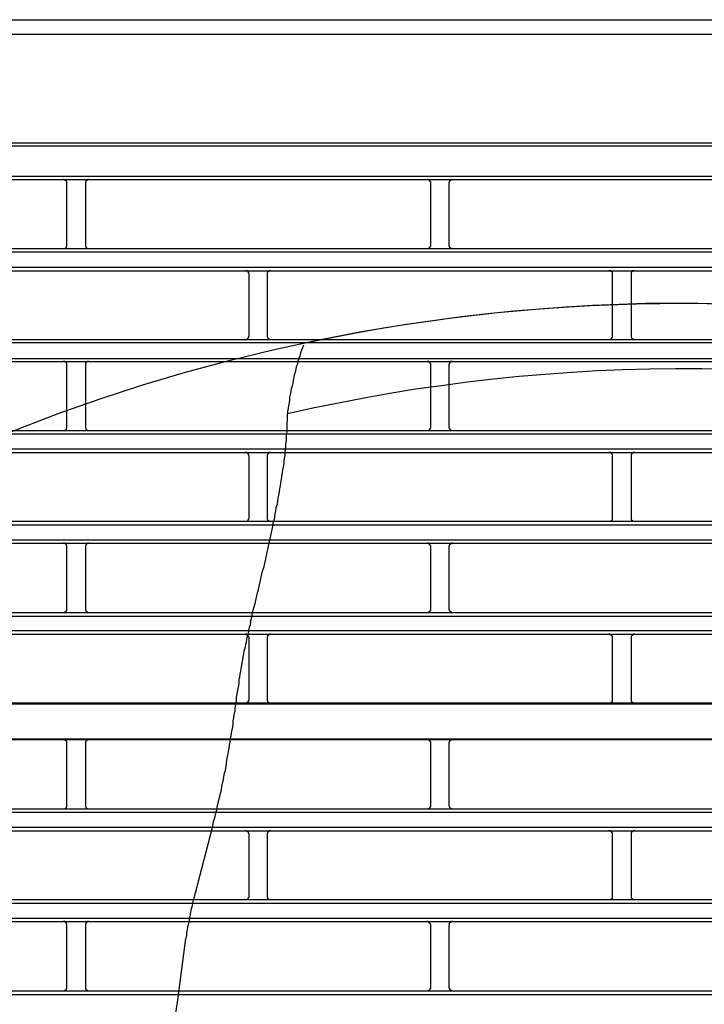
# Model space of a CAD drawing. Header units: millimetres. Extents: x 50532 to 99257, y 49161 to 61325.
# Tile 136 of 256: x 76365 to 76399, y 51670 to 51719. Entities that reach past the tile are written whole.
import ezdxf

# ---------------------------------------------------------------- set-up
doc = ezdxf.new("R2010")
doc.units = ezdxf.units.MM
doc.layers.add('AQUAREA', color=7, linetype='Continuous')

# ---------------------------------------------------------------- blocks, each defined once
blk = doc.blocks.new('SPLIT')
at = {"layer": 'AQUAREA'}
for points in [[(24316.35, -979.25), (24869.92, -979.25)], [(24316, -981.21), (24870.27, -981.21)], [(24308.59, -996.05), (24877.69, -996.05)], [(24308.59, -996.47), (24877.69, -996.47)], [(24308.59, -1000.6), (24877.69, -1000.6)], [(24308.59, -1001.02), (24877.69, -1001.02)], [(24517.47, -1001.51), (24517.47, -1001.51), (24517.47, -1001.44), (24517.47, -1001.37), (24517.47, -1001.3), (24517.4, -1001.3), (24517.4, -1001.23), (24517.33, -1001.23), (24517.33, -1001.16), (24517.25, -1001.16), (24517.25, -1001.09), (24517.19, -1001.09), (24517.12, -1001.09), (24517.12, -1001.02), (24517.05, -1001.02), (24516.98, -1001.02)], [(24517.47, -1009.98), (24517.47, -1001.51)], [(24520.48, -1001.02), (24520.48, -1001.02), (24520.4, -1001.02), (24520.34, -1001.02), (24520.34, -1001.09), (24520.27, -1001.09), (24520.2, -1001.09), (24520.2, -1001.16), (24520.13, -1001.16), (24520.13, -1001.23), (24520.05, -1001.23), (24520.05, -1001.3), (24519.99, -1001.3), (24519.99, -1001.37), (24519.99, -1001.44), (24519.99, -1001.51)], [(24519.99, -1001.51), (24519.99, -1009.98)], [(24567.1, -1001.51), (24567.1, -1001.51), (24567.1, -1001.44), (24567.1, -1001.37), (24567.03, -1001.37), (24567.03, -1001.3), (24567.03, -1001.23), (24566.95, -1001.23), (24566.95, -1001.16), (24566.89, -1001.16), (24566.89, -1001.09), (24566.82, -1001.09), (24566.75, -1001.09), (24566.68, -1001.09), (24566.68, -1001.02), (24566.6, -1001.02)], [(24567.1, -1009.98), (24567.1, -1001.51)], [(24570.04, -1001.02), (24570.04, -1001.02), (24569.97, -1001.02), (24569.97, -1001.09), (24569.9, -1001.09), (24569.83, -1001.09), (24569.83, -1001.16), (24569.75, -1001.16), (24569.69, -1001.16), (24569.69, -1001.23), (24569.69, -1001.3), (24569.62, -1001.3), (24569.62, -1001.37), (24569.62, -1001.44), (24569.55, -1001.44), (24569.55, -1001.51)], [(24569.55, -1001.51), (24569.55, -1009.98)], [(24343.87, -1010.47), (24842.41, -1010.47)], [(24343.87, -1010.89), (24842.41, -1010.89)], [(24516.98, -1010.47), (24516.98, -1010.47), (24517.05, -1010.47), (24517.12, -1010.47), (24517.19, -1010.47), (24517.19, -1010.4), (24517.25, -1010.4), (24517.33, -1010.4), (24517.33, -1010.33), (24517.4, -1010.33), (24517.4, -1010.26), (24517.4, -1010.19), (24517.47, -1010.19), (24517.47, -1010.12), (24517.47, -1010.05), (24517.47, -1009.98)], [(24519.99, -1009.98), (24519.99, -1009.98), (24519.99, -1010.05), (24519.99, -1010.12), (24519.99, -1010.19), (24520.05, -1010.19), (24520.05, -1010.26), (24520.05, -1010.33), (24520.13, -1010.33), (24520.2, -1010.4), (24520.27, -1010.4), (24520.27, -1010.47), (24520.34, -1010.47), (24520.4, -1010.47), (24520.48, -1010.47)], [(24566.6, -1010.47), (24566.6, -1010.47), (24566.68, -1010.47), (24566.75, -1010.47), (24566.82, -1010.4), (24566.89, -1010.4), (24566.89, -1010.33), (24566.95, -1010.33), (24566.95, -1010.26), (24567.03, -1010.26), (24567.03, -1010.19), (24567.03, -1010.12), (24567.1, -1010.12), (24567.1, -1010.05), (24567.1, -1009.98)], [(24569.55, -1009.98), (24569.55, -1009.98), (24569.55, -1010.05), (24569.62, -1010.05), (24569.62, -1010.12), (24569.62, -1010.19), (24569.62, -1010.26), (24569.69, -1010.26), (24569.69, -1010.33), (24569.75, -1010.33), (24569.75, -1010.4), (24569.83, -1010.4), (24569.9, -1010.4), (24569.9, -1010.47), (24569.97, -1010.47), (24570.04, -1010.47)], [(24343.87, -1012.99), (24842.41, -1012.99)], [(24343.87, -1013.48), (24842.41, -1013.48)], [(24542.32, -1013.97), (24542.32, -1013.9), (24542.32, -1013.83), (24542.25, -1013.83), (24542.25, -1013.76), (24542.25, -1013.69), (24542.18, -1013.69), (24542.18, -1013.62), (24542.1, -1013.55), (24542.04, -1013.55), (24542.04, -1013.48), (24541.97, -1013.48), (24541.9, -1013.48), (24541.83, -1013.48)], [(24545.25, -1013.48), (24545.25, -1013.48), (24545.19, -1013.48), (24545.12, -1013.48), (24545.05, -1013.48), (24545.05, -1013.55), (24544.98, -1013.55), (24544.9, -1013.55), (24544.9, -1013.62), (24544.84, -1013.62), (24544.84, -1013.69), (24544.84, -1013.76), (24544.77, -1013.76), (24544.77, -1013.83), (24544.77, -1013.9), (24544.77, -1013.97)], [(24591.88, -1013.97), (24591.88, -1013.9), (24591.88, -1013.83), (24591.88, -1013.76), (24591.88, -1013.69), (24591.8, -1013.69), (24591.8, -1013.62), (24591.74, -1013.62), (24591.74, -1013.55), (24591.67, -1013.55), (24591.67, -1013.48), (24591.6, -1013.48), (24591.53, -1013.48), (24591.45, -1013.48), (24591.39, -1013.48)], [(24594.89, -1013.48), (24594.89, -1013.48), (24594.82, -1013.48), (24594.75, -1013.48), (24594.68, -1013.48), (24594.6, -1013.48), (24594.6, -1013.55), (24594.54, -1013.55), (24594.54, -1013.62), (24594.47, -1013.62), (24594.47, -1013.69), (24594.4, -1013.69), (24594.4, -1013.76), (24594.4, -1013.83), (24594.4, -1013.9), (24594.4, -1013.97)], [(24542.32, -1022.37), (24542.32, -1013.97)], [(24544.77, -1013.97), (24544.77, -1022.37)], [(24591.88, -1022.37), (24591.88, -1013.97)], [(24594.4, -1013.97), (24594.4, -1022.37)], [(24607.14, -1018.03), (24603.5, -1017.96), (24599.93, -1017.96), (24596.36, -1017.96), (24592.79, -1018.1), (24589.15, -1018.24), (24585.58, -1018.45), (24582, -1018.73), (24578.44, -1019.01), (24574.87, -1019.36), (24571.3, -1019.78), (24567.73, -1020.27), (24564.15, -1020.76), (24560.65, -1021.32), (24557.09, -1021.95), (24553.59, -1022.65), (24550.02, -1023.35)], [(24308.59, -1022.86), (24877.69, -1022.86)], [(24541.83, -1022.86), (24541.83, -1022.86), (24541.9, -1022.86), (24541.97, -1022.86), (24542.04, -1022.79), (24542.1, -1022.79), (24542.1, -1022.72), (24542.18, -1022.72), (24542.18, -1022.65), (24542.25, -1022.65), (24542.25, -1022.58), (24542.25, -1022.51), (24542.32, -1022.44), (24542.32, -1022.37)], [(24544.77, -1022.37), (24544.77, -1022.37), (24544.77, -1022.44), (24544.77, -1022.51), (24544.84, -1022.58), (24544.84, -1022.65), (24544.9, -1022.65), (24544.9, -1022.72), (24544.98, -1022.72), (24544.98, -1022.79), (24545.05, -1022.79), (24545.05, -1022.86), (24545.12, -1022.86), (24545.19, -1022.86), (24545.25, -1022.86)], [(24591.39, -1022.86), (24591.39, -1022.86), (24591.45, -1022.86), (24591.53, -1022.86), (24591.6, -1022.86), (24591.6, -1022.79), (24591.67, -1022.79), (24591.74, -1022.79), (24591.74, -1022.72), (24591.8, -1022.72), (24591.8, -1022.65), (24591.8, -1022.58), (24591.88, -1022.58), (24591.88, -1022.51), (24591.88, -1022.44), (24591.88, -1022.37)], [(24594.4, -1022.37), (24594.4, -1022.37), (24594.4, -1022.44), (24594.4, -1022.51), (24594.4, -1022.58), (24594.47, -1022.58), (24594.47, -1022.65), (24594.47, -1022.72), (24594.54, -1022.72), (24594.54, -1022.79), (24594.6, -1022.79), (24594.68, -1022.79), (24594.68, -1022.86), (24594.75, -1022.86), (24594.82, -1022.86), (24594.89, -1022.86)], [(24308.59, -1023.28), (24877.69, -1023.28)], [(24549.74, -1023.63), (24549.6, -1023.98), (24549.45, -1024.33), (24549.32, -1024.68), (24549.25, -1025.1), (24549.1, -1025.45), (24548.97, -1025.8), (24548.9, -1026.22), (24548.75, -1026.57), (24548.69, -1026.92), (24548.62, -1027.34), (24548.48, -1027.69), (24548.4, -1028.04), (24548.34, -1028.46), (24548.27, -1028.81), (24548.2, -1029.23), (24548.05, -1029.58), (24547.99, -1029.93), (24547.92, -1030.35), (24547.85, -1030.7), (24547.85, -1031.12), (24547.78, -1031.47), (24547.7, -1031.89), (24547.64, -1032.24), (24547.57, -1032.66), (24547.57, -1033.01)], [(24308.59, -1025.45), (24877.69, -1025.45)], [(24308.59, -1025.87), (24877.69, -1025.87)], [(24517.47, -1026.36), (24517.47, -1026.36), (24517.47, -1026.29), (24517.47, -1026.22), (24517.47, -1026.15), (24517.47, -1026.08), (24517.4, -1026.08), (24517.4, -1026.01), (24517.33, -1026.01), (24517.33, -1025.94), (24517.25, -1025.94), (24517.19, -1025.87), (24517.12, -1025.87), (24517.05, -1025.87), (24516.98, -1025.87)], [(24517.47, -1034.76), (24517.47, -1026.36)], [(24520.48, -1025.87), (24520.48, -1025.87), (24520.4, -1025.87), (24520.34, -1025.87), (24520.27, -1025.87), (24520.2, -1025.94), (24520.13, -1025.94), (24520.13, -1026.01), (24520.05, -1026.01), (24520.05, -1026.08), (24519.99, -1026.15), (24519.99, -1026.22), (24519.99, -1026.29), (24519.99, -1026.36)], [(24519.99, -1026.36), (24519.99, -1034.76)], [(24607.63, -1026.92), (24604.06, -1026.85), (24600.49, -1026.85), (24596.92, -1026.92), (24593.35, -1026.99), (24589.85, -1027.13), (24586.28, -1027.34), (24582.7, -1027.62), (24579.14, -1027.9), (24575.64, -1028.25), (24572.07, -1028.67), (24568.57, -1029.16), (24565, -1029.65), (24561.5, -1030.21), (24558, -1030.84), (24554.5, -1031.54), (24551, -1032.24), (24547.57, -1033.01)], [(24567.1, -1026.36), (24567.1, -1026.36), (24567.1, -1026.29), (24567.1, -1026.22), (24567.1, -1026.15), (24567.03, -1026.15), (24567.03, -1026.08), (24567.03, -1026.01), (24566.95, -1026.01), (24566.95, -1025.94), (24566.89, -1025.94), (24566.82, -1025.94), (24566.82, -1025.87), (24566.75, -1025.87), (24566.68, -1025.87), (24566.6, -1025.87)], [(24567.1, -1034.76), (24567.1, -1026.36)], [(24570.04, -1025.87), (24570.04, -1025.87), (24569.97, -1025.87), (24569.9, -1025.87), (24569.83, -1025.87), (24569.83, -1025.94), (24569.75, -1025.94), (24569.75, -1026.01), (24569.69, -1026.01), (24569.69, -1026.08), (24569.62, -1026.08), (24569.62, -1026.15), (24569.62, -1026.22), (24569.55, -1026.29), (24569.55, -1026.36)], [(24569.55, -1026.36), (24569.55, -1034.76)], [(24547, -1040.22), (24547.08, -1039.8), (24547.08, -1039.45), (24547.15, -1039.03), (24547.22, -1038.61), (24547.22, -1038.26), (24547.29, -1037.84), (24547.35, -1037.42), (24547.35, -1037.07), (24547.43, -1036.65), (24547.43, -1036.23), (24547.43, -1035.81), (24547.5, -1035.46), (24547.5, -1035.04), (24547.5, -1034.62), (24547.5, -1034.2), (24547.57, -1033.85), (24547.57, -1033.43), (24547.57, -1033.01)], [(24516.98, -1035.25), (24516.98, -1035.25), (24517.05, -1035.25), (24517.12, -1035.25), (24517.19, -1035.25), (24517.25, -1035.18), (24517.33, -1035.18), (24517.33, -1035.11), (24517.4, -1035.11), (24517.4, -1035.04), (24517.47, -1034.97), (24517.47, -1034.9), (24517.47, -1034.83), (24517.47, -1034.76)], [(24519.99, -1034.76), (24519.99, -1034.76), (24519.99, -1034.83), (24519.99, -1034.9), (24519.99, -1034.97), (24520.05, -1034.97), (24520.05, -1035.04), (24520.05, -1035.11), (24520.13, -1035.11), (24520.13, -1035.18), (24520.2, -1035.18), (24520.27, -1035.25), (24520.34, -1035.25), (24520.4, -1035.25), (24520.48, -1035.25)], [(24566.6, -1035.25), (24566.6, -1035.25), (24566.68, -1035.25), (24566.75, -1035.25), (24566.82, -1035.25), (24566.82, -1035.18), (24566.89, -1035.18), (24566.95, -1035.18), (24566.95, -1035.11), (24567.03, -1035.11), (24567.03, -1035.04), (24567.03, -1034.97), (24567.1, -1034.97), (24567.1, -1034.9), (24567.1, -1034.83), (24567.1, -1034.76)], [(24569.55, -1034.76), (24569.55, -1034.76), (24569.55, -1034.83), (24569.62, -1034.9), (24569.62, -1034.97), (24569.62, -1035.04), (24569.69, -1035.04), (24569.69, -1035.11), (24569.75, -1035.11), (24569.75, -1035.18), (24569.83, -1035.18), (24569.83, -1035.25), (24569.9, -1035.25), (24569.97, -1035.25), (24570.04, -1035.25)], [(24308.59, -1035.25), (24877.69, -1035.25)], [(24308.59, -1035.74), (24877.69, -1035.74)], [(24308.59, -1037.77), (24877.69, -1037.77)], [(24308.59, -1038.26), (24877.69, -1038.26)], [(24542.32, -1038.75), (24542.32, -1038.75), (24542.32, -1038.68), (24542.25, -1038.61), (24542.25, -1038.54), (24542.25, -1038.47), (24542.18, -1038.47), (24542.18, -1038.4), (24542.1, -1038.4), (24542.1, -1038.33), (24542.04, -1038.33), (24541.97, -1038.26), (24541.9, -1038.26), (24541.83, -1038.26)], [(24542.32, -1047.15), (24542.32, -1038.75)], [(24545.25, -1038.26), (24545.25, -1038.26), (24545.19, -1038.26), (24545.12, -1038.26), (24545.05, -1038.26), (24545.05, -1038.33), (24544.98, -1038.33), (24544.98, -1038.4), (24544.9, -1038.4), (24544.9, -1038.47), (24544.84, -1038.47), (24544.84, -1038.54), (24544.77, -1038.61), (24544.77, -1038.68), (24544.77, -1038.75)], [(24544.77, -1038.75), (24544.77, -1047.15)], [(24591.88, -1038.75), (24591.88, -1038.75), (24591.88, -1038.68), (24591.88, -1038.61), (24591.88, -1038.54), (24591.8, -1038.54), (24591.8, -1038.47), (24591.8, -1038.4), (24591.74, -1038.4), (24591.74, -1038.33), (24591.67, -1038.33), (24591.6, -1038.33), (24591.6, -1038.26), (24591.53, -1038.26), (24591.45, -1038.26), (24591.39, -1038.26)], [(24591.88, -1047.15), (24591.88, -1038.75)], [(24594.89, -1038.26), (24594.89, -1038.26), (24594.82, -1038.26), (24594.75, -1038.26), (24594.68, -1038.26), (24594.68, -1038.33), (24594.6, -1038.33), (24594.54, -1038.33), (24594.54, -1038.4), (24594.47, -1038.4), (24594.47, -1038.47), (24594.47, -1038.54), (24594.4, -1038.54), (24594.4, -1038.61), (24594.4, -1038.68), (24594.4, -1038.75)], [(24594.4, -1038.75), (24594.4, -1047.15)], [(24545.47, -1048.76), (24545.54, -1048.34), (24545.6, -1047.92), (24545.75, -1047.5), (24545.82, -1047.08), (24545.89, -1046.66), (24545.95, -1046.24), (24546.03, -1045.75), (24546.17, -1045.33), (24546.24, -1044.91), (24546.3, -1044.49), (24546.38, -1044.07), (24546.45, -1043.65), (24546.52, -1043.23), (24546.59, -1042.81), (24546.65, -1042.39), (24546.73, -1041.97), (24546.8, -1041.48), (24546.87, -1041.06), (24546.94, -1040.64), (24547, -1040.22)], [(24541.83, -1047.64), (24541.83, -1047.64), (24541.9, -1047.64), (24541.97, -1047.64), (24542.04, -1047.64), (24542.04, -1047.57), (24542.1, -1047.57), (24542.18, -1047.5), (24542.18, -1047.43), (24542.25, -1047.43), (24542.25, -1047.36), (24542.25, -1047.29), (24542.32, -1047.29), (24542.32, -1047.22), (24542.32, -1047.15)], [(24544.77, -1047.15), (24544.77, -1047.22), (24544.77, -1047.29), (24544.77, -1047.36), (24544.84, -1047.36), (24544.84, -1047.43), (24544.84, -1047.5), (24544.9, -1047.5), (24544.9, -1047.57), (24544.98, -1047.57), (24545.05, -1047.57), (24545.05, -1047.64), (24545.12, -1047.64), (24545.19, -1047.64), (24545.25, -1047.64)], [(24591.39, -1047.64), (24591.39, -1047.64), (24591.45, -1047.64), (24591.53, -1047.64), (24591.6, -1047.64), (24591.67, -1047.64), (24591.67, -1047.57), (24591.74, -1047.57), (24591.74, -1047.5), (24591.8, -1047.5), (24591.8, -1047.43), (24591.88, -1047.43), (24591.88, -1047.36), (24591.88, -1047.29), (24591.88, -1047.22), (24591.88, -1047.15)], [(24594.4, -1047.15), (24594.4, -1047.22), (24594.4, -1047.29), (24594.4, -1047.36), (24594.4, -1047.43), (24594.47, -1047.43), (24594.47, -1047.5), (24594.54, -1047.5), (24594.54, -1047.57), (24594.6, -1047.57), (24594.6, -1047.64), (24594.68, -1047.64), (24594.75, -1047.64), (24594.82, -1047.64), (24594.89, -1047.64)], [(24308.59, -1047.64), (24877.69, -1047.64)], [(24308.59, -1048.13), (24877.69, -1048.13)], [(24542.53, -1061.36), (24542.67, -1060.73), (24542.8, -1060.1), (24542.95, -1059.47), (24543.15, -1058.84), (24543.3, -1058.21), (24543.44, -1057.58), (24543.58, -1056.95), (24543.72, -1056.32), (24543.85, -1055.69), (24544, -1055.06), (24544.14, -1054.43), (24544.35, -1053.8), (24544.49, -1053.17), (24544.63, -1052.54), (24544.77, -1051.91), (24544.9, -1051.28), (24545.05, -1050.65), (24545.19, -1050.02), (24545.33, -1049.39), (24545.47, -1048.76)], [(24308.59, -1050.16), (24877.69, -1050.16)], [(24308.59, -1050.65), (24877.69, -1050.65)], [(24517.47, -1051.14), (24517.47, -1051.14), (24517.47, -1051.07), (24517.47, -1051), (24517.47, -1050.93), (24517.4, -1050.93), (24517.4, -1050.86), (24517.4, -1050.79), (24517.33, -1050.79), (24517.33, -1050.72), (24517.25, -1050.72), (24517.19, -1050.72), (24517.19, -1050.65), (24517.12, -1050.65), (24517.05, -1050.65), (24516.98, -1050.65)], [(24517.47, -1059.61), (24517.47, -1051.14)], [(24520.48, -1050.65), (24520.48, -1050.65), (24520.4, -1050.65), (24520.34, -1050.65), (24520.27, -1050.65), (24520.27, -1050.72), (24520.2, -1050.72), (24520.13, -1050.79), (24520.05, -1050.79), (24520.05, -1050.86), (24520.05, -1050.93), (24519.99, -1050.93), (24519.99, -1051), (24519.99, -1051.07), (24519.99, -1051.14)], [(24519.99, -1051.14), (24519.99, -1059.61)], [(24567.1, -1051.14), (24567.1, -1051.14), (24567.1, -1051.07), (24567.1, -1051), (24567.03, -1051), (24567.03, -1050.93), (24567.03, -1050.86), (24566.95, -1050.86), (24566.95, -1050.79), (24566.89, -1050.79), (24566.89, -1050.72), (24566.82, -1050.72), (24566.75, -1050.65), (24566.68, -1050.65), (24566.6, -1050.65)], [(24567.1, -1059.61), (24567.1, -1051.14)], [(24570.04, -1050.65), (24570.04, -1050.65), (24569.97, -1050.65), (24569.9, -1050.65), (24569.9, -1050.72), (24569.83, -1050.72), (24569.75, -1050.72), (24569.75, -1050.79), (24569.69, -1050.79), (24569.69, -1050.86), (24569.62, -1050.86), (24569.62, -1050.93), (24569.62, -1051), (24569.62, -1051.07), (24569.55, -1051.07), (24569.55, -1051.14)], [(24569.55, -1051.14), (24569.55, -1059.61)], [(24308.59, -1060.1), (24877.69, -1060.1)], [(24308.59, -1060.59), (24877.69, -1060.59)], [(24516.98, -1060.1), (24516.98, -1060.1), (24517.05, -1060.1), (24517.12, -1060.1), (24517.12, -1060.03), (24517.19, -1060.03), (24517.25, -1060.03), (24517.25, -1059.96), (24517.33, -1059.96), (24517.33, -1059.89), (24517.4, -1059.89), (24517.4, -1059.82), (24517.47, -1059.82), (24517.47, -1059.75), (24517.47, -1059.68), (24517.47, -1059.61)], [(24519.99, -1059.61), (24519.99, -1059.61), (24519.99, -1059.68), (24519.99, -1059.75), (24519.99, -1059.82), (24520.05, -1059.82), (24520.05, -1059.89), (24520.13, -1059.89), (24520.13, -1059.96), (24520.2, -1059.96), (24520.2, -1060.03), (24520.27, -1060.03), (24520.34, -1060.03), (24520.34, -1060.1), (24520.4, -1060.1), (24520.48, -1060.1)], [(24566.6, -1060.1), (24566.6, -1060.1), (24566.68, -1060.1), (24566.68, -1060.03), (24566.75, -1060.03), (24566.82, -1060.03), (24566.89, -1060.03), (24566.89, -1059.96), (24566.95, -1059.96), (24566.95, -1059.89), (24567.03, -1059.89), (24567.03, -1059.82), (24567.03, -1059.75), (24567.1, -1059.75), (24567.1, -1059.68), (24567.1, -1059.61)], [(24569.55, -1059.61), (24569.55, -1059.61), (24569.55, -1059.68), (24569.62, -1059.68), (24569.62, -1059.75), (24569.62, -1059.82), (24569.69, -1059.82), (24569.69, -1059.89), (24569.69, -1059.96), (24569.75, -1059.96), (24569.83, -1059.96), (24569.83, -1060.03), (24569.9, -1060.03), (24569.97, -1060.03), (24569.97, -1060.1), (24570.04, -1060.1)], [(24542.53, -1061.36), (24542.45, -1061.78), (24542.32, -1062.13), (24542.25, -1062.55), (24542.18, -1062.97), (24542.04, -1063.32), (24541.97, -1063.74), (24541.9, -1064.16), (24541.83, -1064.51), (24541.75, -1064.93), (24541.62, -1065.35), (24541.55, -1065.7), (24541.48, -1066.12), (24541.4, -1066.54), (24541.34, -1066.89)], [(24308.59, -1062.55), (24877.69, -1062.55)], [(24308.59, -1063.04), (24877.69, -1063.04)], [(24542.32, -1063.53), (24542.32, -1063.53), (24542.32, -1063.46), (24542.25, -1063.46), (24542.25, -1063.39), (24542.25, -1063.32), (24542.18, -1063.25), (24542.18, -1063.18), (24542.1, -1063.18), (24542.1, -1063.11), (24542.04, -1063.11), (24541.97, -1063.11), (24541.97, -1063.04), (24541.9, -1063.04), (24541.83, -1063.04)], [(24545.25, -1063.04), (24545.25, -1063.04), (24545.19, -1063.04), (24545.12, -1063.04), (24545.12, -1063.11), (24545.05, -1063.11), (24544.98, -1063.11), (24544.98, -1063.18), (24544.9, -1063.18), (24544.9, -1063.25), (24544.84, -1063.25), (24544.84, -1063.32), (24544.84, -1063.39), (24544.77, -1063.39), (24544.77, -1063.46), (24544.77, -1063.53)], [(24591.88, -1063.53), (24591.88, -1063.53), (24591.88, -1063.46), (24591.88, -1063.39), (24591.88, -1063.32), (24591.8, -1063.32), (24591.8, -1063.25), (24591.74, -1063.25), (24591.74, -1063.18), (24591.67, -1063.18), (24591.67, -1063.11), (24591.6, -1063.11), (24591.53, -1063.11), (24591.53, -1063.04), (24591.45, -1063.04), (24591.39, -1063.04)], [(24594.89, -1063.04), (24594.89, -1063.04), (24594.82, -1063.04), (24594.75, -1063.04), (24594.75, -1063.11), (24594.68, -1063.11), (24594.6, -1063.11), (24594.6, -1063.18), (24594.54, -1063.18), (24594.54, -1063.25), (24594.47, -1063.25), (24594.47, -1063.32), (24594.4, -1063.32), (24594.4, -1063.39), (24594.4, -1063.46), (24594.4, -1063.53)], [(24542.32, -1071.93), (24542.32, -1063.53)], [(24544.77, -1063.53), (24544.77, -1071.93)], [(24591.88, -1071.93), (24591.88, -1063.53)], [(24594.4, -1063.53), (24594.4, -1071.93)], [(24541.34, -1066.89), (24541.27, -1067.31), (24541.2, -1067.73), (24541.13, -1068.08), (24541.05, -1068.5), (24540.99, -1068.85), (24540.92, -1069.27), (24540.92, -1069.69), (24540.85, -1070.04), (24540.78, -1070.46), (24540.7, -1070.88), (24540.64, -1071.23), (24540.57, -1071.65), (24540.57, -1072.07), (24540.5, -1072.42), (24540.43, -1072.84), (24540.35, -1073.19), (24540.35, -1073.61)], [(24308.59, -1072.56), (24877.69, -1072.56)], [(24492.2, -1072.42), (24541.83, -1072.42)], [(24541.83, -1072.42), (24541.83, -1072.42), (24541.9, -1072.42), (24541.97, -1072.42), (24542.04, -1072.42), (24542.04, -1072.35), (24542.1, -1072.35), (24542.1, -1072.28), (24542.18, -1072.28), (24542.18, -1072.21), (24542.25, -1072.21), (24542.25, -1072.14), (24542.25, -1072.07), (24542.32, -1072.07), (24542.32, -1072), (24542.32, -1071.93)], [(24541.83, -1072.42), (24591.39, -1072.42)], [(24544.77, -1071.93), (24544.77, -1072), (24544.77, -1072.07), (24544.77, -1072.14), (24544.84, -1072.14), (24544.84, -1072.21), (24544.84, -1072.28), (24544.9, -1072.28), (24544.9, -1072.35), (24544.98, -1072.35), (24545.05, -1072.35), (24545.05, -1072.42), (24545.12, -1072.42), (24545.19, -1072.42), (24545.25, -1072.42)], [(24591.39, -1072.42), (24591.39, -1072.42), (24591.45, -1072.42), (24591.53, -1072.42), (24591.6, -1072.42), (24591.67, -1072.42), (24591.67, -1072.35), (24591.74, -1072.35), (24591.74, -1072.28), (24591.8, -1072.28), (24591.8, -1072.21), (24591.88, -1072.21), (24591.88, -1072.14), (24591.88, -1072.07), (24591.88, -1072), (24591.88, -1071.93)], [(24591.39, -1072.42), (24641.02, -1072.42)], [(24594.4, -1071.93), (24594.4, -1072), (24594.4, -1072.07), (24594.4, -1072.14), (24594.4, -1072.21), (24594.47, -1072.21), (24594.47, -1072.28), (24594.54, -1072.28), (24594.54, -1072.35), (24594.6, -1072.35), (24594.6, -1072.42), (24594.68, -1072.42), (24594.75, -1072.42), (24594.82, -1072.42), (24594.89, -1072.42)], [(24539.3, -1080.19), (24539.38, -1079.77), (24539.45, -1079.35), (24539.52, -1079), (24539.59, -1078.58), (24539.65, -1078.16), (24539.73, -1077.74), (24539.8, -1077.32), (24539.87, -1076.9), (24539.94, -1076.48), (24540, -1076.06), (24540.08, -1075.71), (24540.15, -1075.29), (24540.15, -1074.87), (24540.22, -1074.45), (24540.29, -1074.03), (24540.35, -1073.61)], [(24308.59, -1077.32), (24877.69, -1077.32)], [(24467.42, -1077.39), (24516.98, -1077.39)], [(24516.98, -1077.39), (24566.6, -1077.39)], [(24517.47, -1077.88), (24517.47, -1077.88), (24517.47, -1077.81), (24517.47, -1077.74), (24517.47, -1077.67), (24517.4, -1077.67), (24517.4, -1077.6), (24517.33, -1077.6), (24517.33, -1077.53), (24517.25, -1077.53), (24517.25, -1077.46), (24517.19, -1077.46), (24517.12, -1077.46), (24517.12, -1077.39), (24517.05, -1077.39), (24516.98, -1077.39)], [(24517.47, -1086.35), (24517.47, -1077.88)], [(24520.48, -1077.39), (24520.48, -1077.39), (24520.4, -1077.39), (24520.34, -1077.39), (24520.34, -1077.46), (24520.27, -1077.46), (24520.2, -1077.46), (24520.2, -1077.53), (24520.13, -1077.53), (24520.13, -1077.6), (24520.05, -1077.6), (24520.05, -1077.67), (24519.99, -1077.67), (24519.99, -1077.74), (24519.99, -1077.81), (24519.99, -1077.88)], [(24519.99, -1077.88), (24519.99, -1086.35)], [(24566.6, -1077.39), (24616.24, -1077.39)], [(24567.1, -1077.88), (24567.1, -1077.88), (24567.1, -1077.81), (24567.1, -1077.74), (24567.03, -1077.74), (24567.03, -1077.67), (24567.03, -1077.6), (24566.95, -1077.6), (24566.95, -1077.53), (24566.89, -1077.53), (24566.89, -1077.46), (24566.82, -1077.46), (24566.75, -1077.46), (24566.68, -1077.46), (24566.68, -1077.39), (24566.6, -1077.39)], [(24567.1, -1086.35), (24567.1, -1077.88)], [(24570.04, -1077.39), (24570.04, -1077.39), (24569.97, -1077.39), (24569.97, -1077.46), (24569.9, -1077.46), (24569.83, -1077.46), (24569.83, -1077.53), (24569.75, -1077.53), (24569.69, -1077.53), (24569.69, -1077.6), (24569.69, -1077.67), (24569.62, -1077.67), (24569.62, -1077.74), (24569.62, -1077.81), (24569.55, -1077.81), (24569.55, -1077.88)], [(24569.55, -1077.88), (24569.55, -1086.35)], [(24537.35, -1089.22), (24537.42, -1088.8), (24537.55, -1088.31), (24537.7, -1087.89), (24537.77, -1087.4), (24537.9, -1086.98), (24537.98, -1086.56), (24538.12, -1086.07), (24538.19, -1085.65), (24538.33, -1085.16), (24538.4, -1084.74), (24538.54, -1084.25), (24538.6, -1083.83), (24538.68, -1083.34), (24538.82, -1082.92), (24538.89, -1082.5), (24538.95, -1082.01), (24539.1, -1081.59), (24539.17, -1081.1), (24539.24, -1080.68), (24539.3, -1080.19)], [(24308.59, -1086.84), (24877.69, -1086.84)], [(24308.59, -1087.33), (24877.69, -1087.33)], [(24516.98, -1086.84), (24516.98, -1086.84), (24517.05, -1086.84), (24517.12, -1086.84), (24517.19, -1086.84), (24517.25, -1086.77), (24517.33, -1086.77), (24517.33, -1086.7), (24517.4, -1086.7), (24517.4, -1086.63), (24517.47, -1086.63), (24517.47, -1086.56), (24517.47, -1086.49), (24517.47, -1086.42), (24517.47, -1086.35)], [(24519.99, -1086.35), (24519.99, -1086.35), (24519.99, -1086.42), (24519.99, -1086.49), (24519.99, -1086.56), (24520.05, -1086.63), (24520.05, -1086.7), (24520.13, -1086.7), (24520.13, -1086.77), (24520.2, -1086.77), (24520.27, -1086.84), (24520.34, -1086.84), (24520.4, -1086.84), (24520.48, -1086.84)], [(24566.6, -1086.84), (24566.6, -1086.84), (24566.68, -1086.84), (24566.75, -1086.84), (24566.82, -1086.84), (24566.82, -1086.77), (24566.89, -1086.77), (24566.95, -1086.77), (24566.95, -1086.7), (24567.03, -1086.7), (24567.03, -1086.63), (24567.03, -1086.56), (24567.1, -1086.56), (24567.1, -1086.49), (24567.1, -1086.42), (24567.1, -1086.35)], [(24569.55, -1086.35), (24569.55, -1086.35), (24569.55, -1086.42), (24569.62, -1086.49), (24569.62, -1086.56), (24569.62, -1086.63), (24569.69, -1086.63), (24569.69, -1086.7), (24569.75, -1086.7), (24569.75, -1086.77), (24569.83, -1086.77), (24569.83, -1086.84), (24569.9, -1086.84), (24569.97, -1086.84), (24570.04, -1086.84)], [(24308.59, -1089.36), (24877.69, -1089.36)], [(24308.59, -1089.85), (24877.69, -1089.85)], [(24535.04, -1098.11), (24537.35, -1089.22)], [(24542.32, -1090.34), (24542.32, -1090.34), (24542.32, -1090.27), (24542.25, -1090.2), (24542.25, -1090.13), (24542.25, -1090.06), (24542.18, -1090.06), (24542.18, -1089.99), (24542.1, -1089.99), (24542.1, -1089.92), (24542.04, -1089.92), (24541.97, -1089.85), (24541.9, -1089.85), (24541.83, -1089.85)], [(24545.25, -1089.85), (24545.25, -1089.85), (24545.19, -1089.85), (24545.12, -1089.85), (24545.05, -1089.85), (24545.05, -1089.92), (24544.98, -1089.92), (24544.98, -1089.99), (24544.9, -1089.99), (24544.9, -1090.06), (24544.84, -1090.06), (24544.84, -1090.13), (24544.77, -1090.2), (24544.77, -1090.27), (24544.77, -1090.34)], [(24591.88, -1090.34), (24591.88, -1090.34), (24591.88, -1090.27), (24591.88, -1090.2), (24591.88, -1090.13), (24591.8, -1090.13), (24591.8, -1090.06), (24591.8, -1089.99), (24591.74, -1089.99), (24591.74, -1089.92), (24591.67, -1089.92), (24591.6, -1089.92), (24591.6, -1089.85), (24591.53, -1089.85), (24591.45, -1089.85), (24591.39, -1089.85)], [(24594.89, -1089.85), (24594.89, -1089.85), (24594.82, -1089.85), (24594.75, -1089.85), (24594.68, -1089.85), (24594.68, -1089.92), (24594.6, -1089.92), (24594.54, -1089.92), (24594.54, -1089.99), (24594.47, -1089.99), (24594.47, -1090.06), (24594.47, -1090.13), (24594.4, -1090.13), (24594.4, -1090.2), (24594.4, -1090.27), (24594.4, -1090.34)], [(24542.32, -1098.74), (24542.32, -1090.34)], [(24544.77, -1090.34), (24544.77, -1098.74)], [(24591.88, -1098.74), (24591.88, -1090.34)], [(24594.4, -1090.34), (24594.4, -1098.74)], [(24535.04, -1098.11), (24534.9, -1098.46), (24534.83, -1098.88), (24534.69, -1099.3), (24534.62, -1099.72), (24534.55, -1100.07), (24534.4, -1100.49), (24534.34, -1100.91), (24534.27, -1101.33), (24534.2, -1101.68), (24534.13, -1102.1), (24534.05, -1102.52), (24533.92, -1102.94), (24533.85, -1103.36), (24533.78, -1103.78), (24533.78, -1104.13), (24533.7, -1104.55)], [(24308.59, -1099.23), (24877.69, -1099.23)], [(24541.83, -1099.23), (24541.83, -1099.23), (24541.9, -1099.23), (24541.97, -1099.23), (24542.04, -1099.23), (24542.04, -1099.16), (24542.1, -1099.16), (24542.18, -1099.09), (24542.18, -1099.02), (24542.25, -1099.02), (24542.25, -1098.95), (24542.25, -1098.88), (24542.32, -1098.88), (24542.32, -1098.81), (24542.32, -1098.74)], [(24544.77, -1098.74), (24544.77, -1098.81), (24544.77, -1098.88), (24544.77, -1098.95), (24544.84, -1098.95), (24544.84, -1099.02), (24544.84, -1099.09), (24544.9, -1099.09), (24544.9, -1099.16), (24544.98, -1099.16), (24545.05, -1099.16), (24545.05, -1099.23), (24545.12, -1099.23), (24545.19, -1099.23), (24545.25, -1099.23)], [(24591.39, -1099.23), (24591.39, -1099.23), (24591.45, -1099.23), (24591.53, -1099.23), (24591.6, -1099.23), (24591.67, -1099.23), (24591.67, -1099.16), (24591.74, -1099.16), (24591.74, -1099.09), (24591.8, -1099.09), (24591.8, -1099.02), (24591.88, -1099.02), (24591.88, -1098.95), (24591.88, -1098.88), (24591.88, -1098.81), (24591.88, -1098.74)], [(24594.4, -1098.74), (24594.4, -1098.81), (24594.4, -1098.88), (24594.4, -1098.95), (24594.4, -1099.02), (24594.47, -1099.02), (24594.47, -1099.09), (24594.54, -1099.09), (24594.54, -1099.16), (24594.6, -1099.16), (24594.6, -1099.23), (24594.68, -1099.23), (24594.75, -1099.23), (24594.82, -1099.23), (24594.89, -1099.23)], [(24308.59, -1099.72), (24877.69, -1099.72)], [(24308.59, -1101.75), (24877.69, -1101.75)], [(24308.59, -1102.24), (24877.69, -1102.24)], [(24517.47, -1102.73), (24517.47, -1102.73), (24517.47, -1102.66), (24517.47, -1102.59), (24517.47, -1102.52), (24517.4, -1102.52), (24517.4, -1102.45), (24517.4, -1102.38), (24517.33, -1102.38), (24517.33, -1102.31), (24517.25, -1102.31), (24517.19, -1102.31), (24517.19, -1102.24), (24517.12, -1102.24), (24517.05, -1102.24), (24516.98, -1102.24)], [(24520.48, -1102.24), (24520.48, -1102.24), (24520.4, -1102.24), (24520.34, -1102.24), (24520.27, -1102.24), (24520.27, -1102.31), (24520.2, -1102.31), (24520.13, -1102.38), (24520.05, -1102.38), (24520.05, -1102.45), (24520.05, -1102.52), (24519.99, -1102.52), (24519.99, -1102.59), (24519.99, -1102.66), (24519.99, -1102.73)], [(24567.1, -1102.73), (24567.1, -1102.73), (24567.1, -1102.66), (24567.1, -1102.59), (24567.03, -1102.59), (24567.03, -1102.52), (24567.03, -1102.45), (24566.95, -1102.45), (24566.95, -1102.38), (24566.89, -1102.38), (24566.89, -1102.31), (24566.82, -1102.31), (24566.75, -1102.24), (24566.68, -1102.24), (24566.6, -1102.24)], [(24570.04, -1102.24), (24570.04, -1102.24), (24569.97, -1102.24), (24569.9, -1102.24), (24569.9, -1102.31), (24569.83, -1102.31), (24569.75, -1102.31), (24569.75, -1102.38), (24569.69, -1102.38), (24569.69, -1102.45), (24569.62, -1102.45), (24569.62, -1102.52), (24569.62, -1102.59), (24569.62, -1102.66), (24569.55, -1102.66), (24569.55, -1102.73)], [(24517.47, -1111.2), (24517.47, -1102.73)], [(24519.99, -1102.73), (24519.99, -1111.2)], [(24567.1, -1111.2), (24567.1, -1102.73)], [(24569.55, -1102.73), (24569.55, -1111.2)], [(24532.59, -1112.88), (24533.7, -1104.55)], [(24516.98, -1111.69), (24516.98, -1111.69), (24517.05, -1111.69), (24517.12, -1111.69), (24517.12, -1111.62), (24517.19, -1111.62), (24517.25, -1111.62), (24517.25, -1111.55), (24517.33, -1111.55), (24517.33, -1111.48), (24517.4, -1111.48), (24517.4, -1111.41), (24517.47, -1111.41), (24517.47, -1111.34), (24517.47, -1111.27), (24517.47, -1111.2)], [(24519.99, -1111.2), (24519.99, -1111.2), (24519.99, -1111.27), (24519.99, -1111.34), (24519.99, -1111.41), (24520.05, -1111.41), (24520.05, -1111.48), (24520.13, -1111.48), (24520.13, -1111.55), (24520.2, -1111.55), (24520.2, -1111.62), (24520.27, -1111.62), (24520.34, -1111.62), (24520.34, -1111.69), (24520.4, -1111.69), (24520.48, -1111.69)], [(24566.6, -1111.69), (24566.6, -1111.69), (24566.68, -1111.69), (24566.68, -1111.62), (24566.75, -1111.62), (24566.82, -1111.62), (24566.89, -1111.62), (24566.89, -1111.55), (24566.95, -1111.55), (24566.95, -1111.48), (24567.03, -1111.48), (24567.03, -1111.41), (24567.03, -1111.34), (24567.1, -1111.34), (24567.1, -1111.27), (24567.1, -1111.2)], [(24569.55, -1111.2), (24569.55, -1111.2), (24569.55, -1111.27), (24569.62, -1111.27), (24569.62, -1111.34), (24569.62, -1111.41), (24569.69, -1111.41), (24569.69, -1111.48), (24569.69, -1111.55), (24569.75, -1111.55), (24569.83, -1111.55), (24569.83, -1111.62), (24569.9, -1111.62), (24569.97, -1111.62), (24569.97, -1111.69), (24570.04, -1111.69)], [(24308.59, -1111.69), (24877.69, -1111.69)], [(24308.59, -1112.18), (24877.69, -1112.18)], [(24530.63, -1126.11), (24532.59, -1112.88)]]:
    blk.add_lwpolyline(points, dxfattribs=at)
blk.add_open_spline([(24849.6, -1265.94), (24849.6, -1128.96), (24738.55, -1017.91), (24601.57, -1017.91), (24464.58, -1017.91), (24353.54, -1128.96), (24353.54, -1265.94), (24353.54, -1402.93), (24464.58, -1513.97), (24601.57, -1513.97), (24738.55, -1513.97), (24849.6, -1402.93), (24849.6, -1265.94)], degree=3, knots=[0, 0, 0, 0, 1, 1, 1, 2, 2, 2, 3, 3, 3, 4, 4, 4, 4], dxfattribs=at)

msp = doc.modelspace()

# ---------------------------------------------------------------- block references
at = {"lineweight": 13, "xscale": 0.3627524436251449, "yscale": 0.3627524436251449, "zscale": 0.3627524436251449}
msp.add_blockref('SPLIT', (67473.663, 52073.924, 0), dxfattribs=at)

doc.saveas('drawing.dxf')
